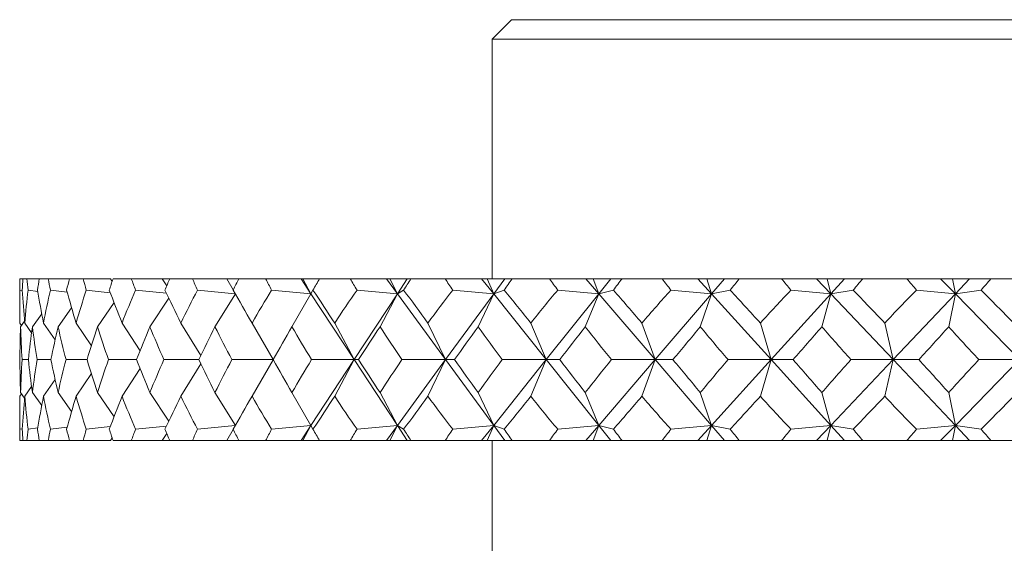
# Model space of a CAD drawing. Header units: inches. Extents: x 1 to 18.8, y 0.6 to 16.4.
# Tile 11 of 21: x 10.032 to 10.793, y 11.44 to 11.844. Entities that reach past the tile are written whole.
import ezdxf

# ---------------------------------------------------------------- set-up
doc = ezdxf.new("R2010")
doc.units = ezdxf.units.IN
doc.header["$MEASUREMENT"] = 0

msp = doc.modelspace()

# ---------------------------------------------------------------- linework, layer by layer
at = {"color": 7, "linetype": 'Continuous', "lineweight": 15}
for p, q in [((10.41187, 11.84417), (10.39687, 11.82917)), ((10.41187, 11.84417), (11.63187, 11.84417)), ((10.39687, 11.82917), (10.39687, 11.64418)), ((11.64687, 11.82917), (10.39687, 11.82917)), ((10.03187, 11.64418), (10.03187, 11.62619)), ((10.03187, 11.64418), (10.03429, 11.64418)), ((10.03746, 11.64418), (10.03429, 11.64418)), ((10.03746, 11.64418), (10.04693, 11.64418)), ((10.05383, 11.64418), (10.04693, 11.64418)), ((10.05383, 11.64418), (10.07025, 11.64418)), ((10.08082, 11.64418), (10.07025, 11.64418)), ((10.08082, 11.64418), (10.10192, 11.64418)), ((10.10192, 11.64418), (10.10329, 11.64205)), ((10.11811, 11.64418), (10.104, 11.64418)), ((10.11811, 11.64418), (10.14205, 11.64418)), ((10.14205, 11.64418), (10.14547, 11.63861)), ((10.14205, 11.64418), (10.1478, 11.64418)), ((10.1653, 11.64418), (10.1478, 11.64418)), ((10.1653, 11.64418), (10.19183, 11.64418)), ((10.19183, 11.64418), (10.19685, 11.6355)), ((10.19183, 11.64418), (10.20118, 11.64418)), ((10.22188, 11.64418), (10.20118, 11.64418)), ((10.22188, 11.64418), (10.2493, 11.64418)), ((10.2493, 11.64418), (10.25696, 11.63251)), ((10.2493, 11.64418), (10.25069, 11.64418)), ((10.25069, 11.64418), (10.25696, 11.63251)), ((10.25069, 11.64418), (10.26356, 11.64418)), ((10.28722, 11.64418), (10.26356, 11.64418)), ((10.28722, 11.64418), (10.31519, 11.64418)), ((10.31519, 11.64418), (10.32373, 11.63251)), ((10.31519, 11.64418), (10.31801, 11.64418)), ((10.31801, 11.64418), (10.32373, 11.63251)), ((10.31801, 11.64418), (10.33139, 11.64418)), ((10.33139, 11.64418), (10.32373, 11.63251)), ((10.33139, 11.64418), (10.33424, 11.64418)), ((10.36061, 11.64418), (10.33424, 11.64418)), ((10.36061, 11.64418), (10.38883, 11.64418)), ((10.38883, 11.64418), (10.39815, 11.63251)), ((10.38883, 11.64418), (10.39304, 11.64418)), ((10.39304, 11.64418), (10.39815, 11.63251)), ((10.39304, 11.64418), (10.40669, 11.64418)), ((10.40669, 11.64418), (10.39815, 11.63251)), ((10.40669, 11.64418), (10.41245, 11.64418)), ((10.44125, 11.64418), (10.41245, 11.64418)), ((10.44125, 11.64418), (10.4694, 11.64418)), ((10.4694, 11.64418), (10.4794, 11.63251)), ((10.4694, 11.64418), (10.47495, 11.64418)), ((10.47495, 11.64418), (10.4794, 11.63251)), ((10.47495, 11.64418), (10.48872, 11.64418)), ((10.48872, 11.64418), (10.4794, 11.63251)), ((10.48872, 11.64418), (10.49734, 11.64418)), ((10.52825, 11.64418), (10.49734, 11.64418)), ((10.52825, 11.64418), (10.55602, 11.64418)), ((10.55602, 11.64418), (10.56659, 11.63251)), ((10.55602, 11.64418), (10.56286, 11.64418)), ((10.56286, 11.64418), (10.56659, 11.63251)), ((10.56286, 11.64418), (10.5766, 11.64418)), ((10.5766, 11.64418), (10.56659, 11.63251)), ((10.5766, 11.64418), (10.58798, 11.64418)), ((10.62065, 11.64418), (10.58798, 11.64418)), ((10.62065, 11.64418), (10.64774, 11.64418)), ((10.64774, 11.64418), (10.65878, 11.63251)), ((10.64774, 11.64418), (10.6558, 11.64418)), ((10.6558, 11.64418), (10.65878, 11.63251)), ((10.6558, 11.64418), (10.66935, 11.64418)), ((10.66935, 11.64418), (10.65878, 11.63251)), ((10.66935, 11.64418), (10.68337, 11.64418)), ((10.71746, 11.64418), (10.68337, 11.64418)), ((10.71746, 11.64418), (10.74357, 11.64418)), ((10.74357, 11.64418), (10.75494, 11.63251)), ((10.74357, 11.64418), (10.75275, 11.64418)), ((10.75275, 11.64418), (10.75494, 11.63251)), ((10.75275, 11.64418), (10.76597, 11.64418)), ((10.76597, 11.64418), (10.75494, 11.63251)), ((10.76597, 11.64418), (10.78247, 11.64418)), ((10.81759, 11.64418), (10.78247, 11.64418)), ((10.03379, 11.63511), (10.03191, 11.63539)), ((10.04576, 11.63441), (10.03833, 11.63539)), ((10.06854, 11.63383), (10.05552, 11.63539)), ((10.10185, 11.63334), (10.0833, 11.63539)), ((10.14531, 11.63291), (10.12136, 11.63539)), ((10.19844, 11.63252), (10.16928, 11.63539)), ((10.25696, 11.63251), (10.22655, 11.63539)), ((10.25696, 11.63251), (10.25851, 11.63539)), ((10.32373, 11.63251), (10.29254, 11.63539)), ((10.32373, 11.63251), (10.32858, 11.63539)), ((10.39815, 11.63251), (10.36651, 11.63539)), ((10.39815, 11.63251), (10.40625, 11.63539)), ((10.4794, 11.63251), (10.44766, 11.63539)), ((10.4794, 11.63251), (10.49067, 11.63539)), ((10.56659, 11.63251), (10.5351, 11.63539)), ((10.56659, 11.63251), (10.5809, 11.63539)), ((10.65878, 11.63251), (10.62788, 11.63539)), ((10.65878, 11.63251), (10.67597, 11.63539)), ((10.75494, 11.63251), (10.72498, 11.63539)), ((10.75494, 11.63251), (10.77482, 11.63539)), ((10.13244, 11.60712), (10.14707, 11.62927)), ((10.18275, 11.60712), (10.19851, 11.6324)), ((10.24226, 11.60712), (10.25696, 11.63251)), ((10.25696, 11.63251), (10.29035, 11.58168)), ((10.32373, 11.63251), (10.29035, 11.58168)), ((10.31031, 11.60712), (10.32373, 11.63251)), ((10.32373, 11.63251), (10.36094, 11.58168)), ((10.39815, 11.63251), (10.36094, 11.58168)), ((10.38616, 11.60712), (10.39815, 11.63251)), ((10.39815, 11.63251), (10.43877, 11.58168)), ((10.4794, 11.63251), (10.43877, 11.58168)), ((10.46897, 11.60712), (10.4794, 11.63251)), ((10.4794, 11.63251), (10.523, 11.58168)), ((10.56659, 11.63251), (10.523, 11.58168)), ((10.55784, 11.60712), (10.56659, 11.63251)), ((10.56659, 11.63251), (10.61269, 11.58168)), ((10.65878, 11.63251), (10.61269, 11.58168)), ((10.6518, 11.60712), (10.65878, 11.63251)), ((10.65878, 11.63251), (10.70686, 11.58168)), ((10.75494, 11.63251), (10.70686, 11.58168)), ((10.74981, 11.60712), (10.75494, 11.63251)), ((10.75494, 11.63251), (10.80448, 11.58168)), ((10.06148, 11.60712), (10.07195, 11.62179)), ((10.09186, 11.60712), (10.10475, 11.62578)), ((10.04162, 11.60712), (10.04887, 11.61708)), ((10.03327, 11.60817), (10.032, 11.60996)), ((10.0325, 11.60712), (10.03559, 11.61133)), ((10.04102, 11.60243), (10.03571, 11.60996)), ((10.05922, 11.59699), (10.05022, 11.60996)), ((10.08722, 11.59244), (10.07538, 11.60996)), ((10.12486, 11.5885), (10.1109, 11.60996)), ((10.17184, 11.58499), (10.15641, 11.60996)), ((10.22771, 11.58179), (10.2114, 11.60996)), ((10.29035, 11.58168), (10.27526, 11.60996)), ((10.36094, 11.58168), (10.34731, 11.60996)), ((10.43877, 11.58168), (10.42675, 11.60996)), ((10.523, 11.58168), (10.51271, 11.60996)), ((10.61269, 11.58168), (10.60425, 11.60996)), ((10.70686, 11.58168), (10.70036, 11.60996)), ((10.03854, 11.58168), (10.03366, 11.58168)), ((10.05592, 11.58168), (10.04529, 11.58168)), ((10.08388, 11.58168), (10.06762, 11.58168)), ((10.12212, 11.58168), (10.1004, 11.58168)), ((10.12486, 11.57485), (10.1109, 11.55339)), ((10.17021, 11.58168), (10.14328, 11.58168)), ((10.17184, 11.57836), (10.15641, 11.55339)), ((10.22764, 11.58168), (10.19579, 11.58168)), ((10.22771, 11.58156), (10.2114, 11.55339)), ((10.25696, 11.53084), (10.29035, 11.58168)), ((10.29035, 11.58168), (10.25734, 11.58168)), ((10.29035, 11.58168), (10.27526, 11.55339)), ((10.32373, 11.53084), (10.29035, 11.58168)), ((10.29035, 11.58168), (10.29377, 11.58168)), ((10.32373, 11.53084), (10.36094, 11.58168)), ((10.36094, 11.58168), (10.32728, 11.58168)), ((10.36094, 11.58168), (10.34731, 11.55339)), ((10.39815, 11.53084), (10.36094, 11.58168)), ((10.36094, 11.58168), (10.36788, 11.58168)), ((10.39815, 11.53084), (10.43877, 11.58168)), ((10.43877, 11.58168), (10.40482, 11.58168)), ((10.43877, 11.58168), (10.42675, 11.55339)), ((10.4794, 11.53084), (10.43877, 11.58168)), ((10.43877, 11.58168), (10.44915, 11.58168)), ((10.4794, 11.53084), (10.523, 11.58168)), ((10.523, 11.58168), (10.48913, 11.58168)), ((10.523, 11.58168), (10.51271, 11.55339)), ((10.56659, 11.53084), (10.523, 11.58168)), ((10.523, 11.58168), (10.5367, 11.58168)), ((10.56659, 11.53084), (10.61269, 11.58168)), ((10.61269, 11.58168), (10.57927, 11.58168)), ((10.61269, 11.58168), (10.60425, 11.55339)), ((10.65878, 11.53084), (10.61269, 11.58168)), ((10.61269, 11.58168), (10.62956, 11.58168)), ((10.65878, 11.53084), (10.70686, 11.58168)), ((10.70686, 11.58168), (10.67426, 11.58168)), ((10.70686, 11.58168), (10.70036, 11.55339)), ((10.75494, 11.53084), (10.70686, 11.58168)), ((10.70686, 11.58168), (10.72672, 11.58168)), ((10.75494, 11.53084), (10.80448, 11.58168)), ((10.80448, 11.58168), (10.77305, 11.58168)), ((10.08722, 11.57091), (10.07538, 11.55339)), ((10.04102, 11.56092), (10.03571, 11.55339)), ((10.05922, 11.56636), (10.05022, 11.55339)), ((10.03327, 11.55518), (10.032, 11.55339)), ((10.03559, 11.55202), (10.0325, 11.55623)), ((10.04887, 11.54627), (10.04162, 11.55623)), ((10.07195, 11.54156), (10.06148, 11.55623)), ((10.10475, 11.53757), (10.09186, 11.55623)), ((10.14707, 11.53408), (10.13244, 11.55623)), ((10.19851, 11.53095), (10.18275, 11.55623)), ((10.25696, 11.53084), (10.24226, 11.55623)), ((10.32373, 11.53084), (10.31031, 11.55623)), ((10.39815, 11.53084), (10.38616, 11.55623)), ((10.4794, 11.53084), (10.46897, 11.55623)), ((10.56659, 11.53084), (10.55784, 11.55623)), ((10.65878, 11.53084), (10.6518, 11.55623)), ((10.75494, 11.53084), (10.74981, 11.55623)), ((10.03187, 11.53716), (10.03187, 11.51918)), ((10.03833, 11.52796), (10.04576, 11.52894)), ((10.05552, 11.52796), (10.06854, 11.52952)), ((10.0833, 11.52796), (10.10185, 11.53001)), ((10.12136, 11.52796), (10.14531, 11.53044)), ((10.16928, 11.52796), (10.19844, 11.53083)), ((10.22655, 11.52796), (10.25696, 11.53084)), ((10.2493, 11.51918), (10.25696, 11.53084)), ((10.25696, 11.53084), (10.25069, 11.51918)), ((10.25851, 11.52796), (10.25696, 11.53084)), ((10.29254, 11.52796), (10.32373, 11.53084)), ((10.31519, 11.51918), (10.32373, 11.53084)), ((10.32373, 11.53084), (10.31801, 11.51918)), ((10.32858, 11.52796), (10.32373, 11.53084)), ((10.33139, 11.51918), (10.32373, 11.53084)), ((10.36651, 11.52796), (10.39815, 11.53084)), ((10.38883, 11.51918), (10.39815, 11.53084)), ((10.39815, 11.53084), (10.39304, 11.51918)), ((10.40625, 11.52796), (10.39815, 11.53084)), ((10.40669, 11.51918), (10.39815, 11.53084)), ((10.44766, 11.52796), (10.4794, 11.53084)), ((10.4694, 11.51918), (10.4794, 11.53084)), ((10.4794, 11.53084), (10.47495, 11.51918)), ((10.49067, 11.52796), (10.4794, 11.53084)), ((10.48872, 11.51918), (10.4794, 11.53084)), ((10.5351, 11.52796), (10.56659, 11.53084)), ((10.55602, 11.51918), (10.56659, 11.53084)), ((10.56659, 11.53084), (10.56286, 11.51918)), ((10.5809, 11.52796), (10.56659, 11.53084)), ((10.5766, 11.51918), (10.56659, 11.53084)), ((10.62788, 11.52796), (10.65878, 11.53084)), ((10.64774, 11.51918), (10.65878, 11.53084)), ((10.65878, 11.53084), (10.6558, 11.51918)), ((10.67597, 11.52796), (10.65878, 11.53084)), ((10.66935, 11.51918), (10.65878, 11.53084)), ((10.72498, 11.52796), (10.75494, 11.53084)), ((10.74357, 11.51918), (10.75494, 11.53084)), ((10.75494, 11.53084), (10.75275, 11.51918)), ((10.77482, 11.52796), (10.75494, 11.53084)), ((10.76597, 11.51918), (10.75494, 11.53084)), ((10.03191, 11.52796), (10.03379, 11.52824)), ((10.10329, 11.5213), (10.10192, 11.51918)), ((10.14547, 11.52474), (10.14205, 11.51918)), ((10.19685, 11.52785), (10.19183, 11.51918)), ((10.03187, 11.51918), (10.03429, 11.51918)), ((10.03746, 11.51918), (10.03429, 11.51918)), ((10.03746, 11.51918), (10.04693, 11.51918)), ((10.05383, 11.51918), (10.04693, 11.51918)), ((10.05383, 11.51918), (10.07025, 11.51918)), ((10.08082, 11.51918), (10.07025, 11.51918)), ((10.08082, 11.51918), (10.10192, 11.51918)), ((10.11811, 11.51918), (10.104, 11.51918)), ((10.11811, 11.51918), (10.14205, 11.51918)), ((10.14205, 11.51918), (10.1478, 11.51918)), ((10.1653, 11.51918), (10.1478, 11.51918)), ((10.1653, 11.51918), (10.19183, 11.51918)), ((10.19183, 11.51918), (10.20118, 11.51918)), ((10.22188, 11.51918), (10.20118, 11.51918)), ((10.22188, 11.51918), (10.2493, 11.51918)), ((10.2493, 11.51918), (10.25069, 11.51918)), ((10.25069, 11.51918), (10.26356, 11.51918)), ((10.28722, 11.51918), (10.26356, 11.51918)), ((10.28722, 11.51918), (10.31519, 11.51918)), ((10.31519, 11.51918), (10.31801, 11.51918)), ((10.31801, 11.51918), (10.33139, 11.51918)), ((10.33139, 11.51918), (10.33424, 11.51918)), ((10.36061, 11.51918), (10.33424, 11.51918)), ((10.36061, 11.51918), (10.38883, 11.51918)), ((10.38883, 11.51918), (10.39304, 11.51918)), ((10.39304, 11.51918), (10.40669, 11.51918)), ((10.39687, 11.51918), (10.39687, 11.42417)), ((10.40669, 11.51918), (10.41245, 11.51918)), ((10.44125, 11.51918), (10.41245, 11.51918)), ((10.44125, 11.51918), (10.4694, 11.51918)), ((10.4694, 11.51918), (10.47495, 11.51918)), ((10.47495, 11.51918), (10.48872, 11.51918)), ((10.48872, 11.51918), (10.49734, 11.51918)), ((10.52825, 11.51918), (10.49734, 11.51918)), ((10.52825, 11.51918), (10.55602, 11.51918)), ((10.55602, 11.51918), (10.56286, 11.51918)), ((10.56286, 11.51918), (10.5766, 11.51918)), ((10.5766, 11.51918), (10.58798, 11.51918)), ((10.62065, 11.51918), (10.58798, 11.51918)), ((10.62065, 11.51918), (10.64774, 11.51918)), ((10.64774, 11.51918), (10.6558, 11.51918)), ((10.6558, 11.51918), (10.66935, 11.51918)), ((10.66935, 11.51918), (10.68337, 11.51918)), ((10.71746, 11.51918), (10.68337, 11.51918)), ((10.71746, 11.51918), (10.74357, 11.51918)), ((10.74357, 11.51918), (10.75275, 11.51918)), ((10.75275, 11.51918), (10.76597, 11.51918)), ((10.76597, 11.51918), (10.78247, 11.51918)), ((10.81759, 11.51918), (10.78247, 11.51918))]:
    msp.add_line(p, q, dxfattribs=at)
for centre, major_axis, ratio, start_param, end_param in [((11.02187, 12.95346), (0.84275, 1.69517), 0.306457, 2.590785, 2.598758), ((11.02187, 12.95346), (0.8728, 1.69782), 0.275208, 2.580137, 2.58811), ((11.02187, 12.95346), (0.79094, 1.69199), 0.351901, 2.602633, 2.610606), ((11.02187, 12.95346), (0.90977, 1.70198), 0.229378, 2.561596, 2.569569), ((11.02187, 12.95346), (0.72858, 1.69021), 0.396562, 2.608899, 2.616872), ((11.02187, 12.95346), (0.93915, 1.70604), 0.183592, 2.540316, 2.548289), ((11.02187, 12.95346), (0.65391, 1.69045), 0.439706, 2.608072, 2.616045), ((11.02187, 12.95346), (0.96151, 1.70959), 0.137928, 2.517012, 2.524985), ((11.02187, 12.95346), (0.56483, 1.69314), 0.480208, 2.598441, 2.606414), ((11.02187, 12.95346), (0.97727, 1.71235), 0.0924, 2.492279, 2.500252), ((11.02187, 12.95346), (0.45922, 1.69825), 0.516444, 2.578346, 2.586319), ((11.02187, 12.95346), (0.98672, 1.7141), 0.046982, 2.466632, 2.474605), ((11.02187, 12.95346), (0.33579, 1.70489), 0.546259, 2.546771, 2.554744), ((11.02187, 12.95346), (0.99, 1.71473), 0.001626, 2.440532, 2.448505), ((11.02187, 12.95346), (0.19561, 1.71114), 0.567156, 2.504338, 2.512311), ((11.02187, 12.95346), (0.98716, 1.71419), 0.043729, 3.860796, 3.868769), ((11.02187, 12.95346), (0.04367, 1.71455), 0.576851, 2.454284, 2.462257), ((11.02187, 12.95346), (0.97816, 1.71251), 0.08914, 3.88649, 3.894463), ((11.02187, 12.95346), (-0.11115, 1.71354), 0.574098, 2.402372, 2.410345), ((11.02187, 12.95346), (0.96285, 1.70982), 0.13466, 3.911305, 3.919278), ((11.02187, 12.95346), (-0.25884, 1.70861), 0.559264, 2.355071, 2.363044), ((11.02187, 12.95346), (0.94098, 1.70632), 0.180314, 3.93473, 3.942703), ((11.02187, 12.95346), (-0.39204, 1.7019), 0.53415, 2.317165, 2.325138), ((11.02187, 12.95346), (0.91213, 1.70228), 0.226092, 3.956177, 3.96415), ((11.02187, 12.95346), (-0.50762, 1.69575), 0.501228, 2.290664, 2.298637), ((11.02187, 12.95346), (0.87572, 1.69812), 0.271924, 3.974941, 3.982914), ((11.02187, 10.20989), (-0.88538, 1.69913), 0.260688, 0.454293, 0.480466), ((11.02187, 10.20989), (-0.90977, 1.70198), 0.229378, 0.467304, 0.493478), ((11.02187, 10.20989), (-0.84275, 1.69517), 0.306457, 0.438115, 0.464288), ((11.02187, 10.20989), (-0.93915, 1.70604), 0.183592, 0.488584, 0.514757), ((11.02187, 10.20989), (-0.79094, 1.69199), 0.351901, 0.426267, 0.45244), ((11.02187, 10.20989), (-0.96151, 1.70959), 0.137928, 0.511888, 0.538061), ((11.02187, 10.20989), (-0.72858, 1.69021), 0.396562, 0.420001, 0.446174), ((11.02187, 10.20989), (-0.97727, 1.71235), 0.0924, 0.536621, 0.562794), ((11.02187, 10.20989), (-0.65391, 1.69045), 0.439706, 0.420828, 0.447002), ((11.02187, 10.20989), (-0.98672, 1.7141), 0.046982, 0.562268, 0.588441), ((11.02187, 10.20989), (-0.56483, 1.69314), 0.480208, 0.430459, 0.456633), ((11.02187, 10.20989), (-0.99, 1.71473), 0.001626, 0.588368, 0.614541), ((11.02187, 10.20989), (-0.45922, 1.69825), 0.516444, 0.450554, 0.476727), ((11.02187, 10.20989), (-0.98716, 1.71419), 0.043729, 5.642529, 5.668702), ((11.02187, 10.20989), (-0.33579, 1.70489), 0.546259, 0.482128, 0.508302), ((11.02187, 10.20989), (-0.97816, 1.71251), 0.08914, 5.616834, 5.643007), ((11.02187, 10.20989), (-0.19561, 1.71114), 0.567156, 0.524562, 0.550735), ((11.02187, 10.20989), (-0.96285, 1.70982), 0.13466, 5.592019, 5.618193), ((11.02187, 10.20989), (-0.04367, 1.71455), 0.576851, 0.574616, 0.600789), ((11.02187, 10.20989), (-0.94098, 1.70632), 0.180314, 5.568594, 5.594768), ((11.02187, 10.20989), (0.11115, 1.71354), 0.574098, 0.626528, 0.652702), ((11.02187, 10.20989), (-0.91213, 1.70228), 0.226092, 5.547147, 5.573321), ((11.02187, 10.20989), (0.25884, 1.70861), 0.559264, 0.673829, 0.700002), ((11.02187, 10.20989), (-0.87572, 1.69812), 0.271924, 5.528383, 5.554557), ((11.02187, 10.20989), (0.39204, 1.7019), 0.53415, 0.711735, 0.737908), ((11.02187, 10.20989), (-0.83094, 1.69429), 0.317644, 5.513164, 5.539338), ((11.02187, 12.95346), (0.8728, 1.69782), 0.275208, 2.614296, 2.638637), ((11.02187, 12.95346), (0.84275, 1.69517), 0.306457, 2.624945, 2.649286), ((11.02187, 12.95346), (0.90977, 1.70198), 0.229378, 2.595755, 2.620097), ((11.02187, 12.95346), (0.79094, 1.69199), 0.351901, 2.636793, 2.661134), ((11.02187, 12.95346), (0.93915, 1.70604), 0.183592, 2.574476, 2.598817), ((11.02187, 12.95346), (0.72858, 1.69021), 0.396562, 2.643058, 2.6674), ((11.02187, 12.95346), (0.96151, 1.70959), 0.137928, 2.551172, 2.575513), ((11.02187, 12.95346), (0.65391, 1.69045), 0.439706, 2.642231, 2.666572), ((11.02187, 12.95346), (0.97727, 1.71235), 0.0924, 2.526439, 2.55078), ((11.02187, 12.95346), (0.56483, 1.69314), 0.480208, 2.6326, 2.656941), ((11.02187, 12.95346), (0.98672, 1.7141), 0.046982, 2.500792, 2.525133), ((11.02187, 12.95346), (0.45922, 1.69825), 0.516444, 2.612506, 2.636847), ((11.02187, 12.95346), (0.99, 1.71473), 0.001626, 2.474692, 2.499033), ((11.02187, 12.95346), (0.33579, 1.70489), 0.546259, 2.580931, 2.605272), ((11.02187, 12.95346), (0.98716, 1.71419), 0.043729, 3.810268, 3.834609), ((11.02187, 12.95346), (0.19561, 1.71114), 0.567156, 2.538498, 2.562839), ((11.02187, 12.95346), (0.97816, 1.71251), 0.08914, 3.835963, 3.860304), ((11.02187, 12.95346), (0.04367, 1.71455), 0.576851, 2.488444, 2.512785), ((11.02187, 12.95346), (0.96285, 1.70982), 0.13466, 3.860777, 3.885118), ((11.02187, 12.95346), (-0.11115, 1.71354), 0.574098, 2.436531, 2.460872), ((11.02187, 12.95346), (0.94098, 1.70632), 0.180314, 3.884202, 3.908544), ((11.02187, 12.95346), (-0.25884, 1.70861), 0.559264, 2.389231, 2.413572), ((11.02187, 12.95346), (0.91213, 1.70228), 0.226092, 3.905649, 3.929991), ((11.02187, 12.95346), (-0.39204, 1.7019), 0.53415, 2.351324, 2.375666), ((11.02187, 12.95346), (0.87572, 1.69812), 0.271924, 3.924413, 3.948755), ((11.02187, 12.95346), (-0.50762, 1.69575), 0.501228, 2.324823, 2.349165), ((11.02187, 10.20989), (-0.8728, 1.69782), 0.275208, 0.502955, 0.527297), ((11.02187, 10.20989), (-0.84275, 1.69517), 0.306457, 0.492307, 0.516648), ((11.02187, 10.20989), (-0.90977, 1.70198), 0.229378, 0.521496, 0.545837), ((11.02187, 10.20989), (-0.79094, 1.69199), 0.351901, 0.480459, 0.5048), ((11.02187, 10.20989), (-0.93915, 1.70604), 0.183592, 0.542776, 0.567117), ((11.02187, 10.20989), (-0.72858, 1.69021), 0.396562, 0.474193, 0.498534), ((11.02187, 10.20989), (-0.96151, 1.70959), 0.137928, 0.56608, 0.590421), ((11.02187, 10.20989), (-0.65391, 1.69045), 0.439706, 0.47502, 0.499362), ((11.02187, 10.20989), (-0.97727, 1.71235), 0.0924, 0.590812, 0.615154), ((11.02187, 10.20989), (-0.56483, 1.69314), 0.480208, 0.484651, 0.508993), ((11.02187, 10.20989), (-0.98672, 1.7141), 0.046982, 0.61646, 0.640801), ((11.02187, 10.20989), (-0.45922, 1.69825), 0.516444, 0.504746, 0.529087), ((11.02187, 10.20989), (-0.99, 1.71473), 0.001626, 0.64256, 0.666901), ((11.02187, 10.20989), (-0.33579, 1.70489), 0.546259, 0.53632, 0.560662), ((11.02187, 10.20989), (-0.98716, 1.71419), 0.043729, 5.590169, 5.61451), ((11.02187, 10.20989), (-0.19561, 1.71114), 0.567156, 0.578753, 0.603095), ((11.02187, 10.20989), (-0.97816, 1.71251), 0.08914, 5.564474, 5.588815), ((11.02187, 10.20989), (-0.04367, 1.71455), 0.576851, 0.628808, 0.653149), ((11.02187, 10.20989), (-0.96285, 1.70982), 0.13466, 5.53966, 5.564001), ((11.02187, 10.20989), (0.11115, 1.71354), 0.574098, 0.68072, 0.705062), ((11.02187, 10.20989), (-0.94098, 1.70632), 0.180314, 5.516234, 5.540576), ((11.02187, 10.20989), (0.25884, 1.70861), 0.559264, 0.728021, 0.752362), ((11.02187, 10.20989), (-0.91213, 1.70228), 0.226092, 5.494787, 5.519129), ((11.02187, 10.20989), (0.39204, 1.7019), 0.53415, 0.765927, 0.790268), ((11.02187, 10.20989), (-0.87572, 1.69812), 0.271924, 5.476023, 5.500365), ((11.02187, 10.20989), (0.50762, 1.69575), 0.501228, 0.792428, 0.816769), ((11.02187, 12.95346), (0.88538, 1.69913), 0.260688, 2.661126, 2.6873), ((11.02187, 12.95346), (0.90977, 1.70198), 0.229378, 2.648115, 2.674288), ((11.02187, 12.95346), (0.84275, 1.69517), 0.306457, 2.677304, 2.703478), ((11.02187, 12.95346), (0.93915, 1.70604), 0.183592, 2.626835, 2.653009), ((11.02187, 12.95346), (0.79094, 1.69199), 0.351901, 2.689153, 2.715326), ((11.02187, 12.95346), (0.96151, 1.70959), 0.137928, 2.603531, 2.629705), ((11.02187, 12.95346), (0.72858, 1.69021), 0.396562, 2.695418, 2.721592), ((11.02187, 12.95346), (0.97727, 1.71235), 0.0924, 2.578799, 2.604972), ((11.02187, 12.95346), (0.65391, 1.69045), 0.439706, 2.694591, 2.720764), ((11.02187, 12.95346), (0.98672, 1.7141), 0.046982, 2.553151, 2.579325), ((11.02187, 12.95346), (0.56483, 1.69314), 0.480208, 2.68496, 2.711133), ((11.02187, 12.95346), (0.99, 1.71473), 0.001626, 2.527051, 2.553225), ((11.02187, 12.95346), (0.45922, 1.69825), 0.516444, 2.664865, 2.691039), ((11.02187, 12.95346), (0.98716, 1.71419), 0.043729, 3.756076, 3.782249), ((11.02187, 12.95346), (0.33579, 1.70489), 0.546259, 2.633291, 2.659464), ((11.02187, 12.95346), (0.97816, 1.71251), 0.08914, 3.781771, 3.807944), ((11.02187, 12.95346), (0.19561, 1.71114), 0.567156, 2.590858, 2.617031), ((11.02187, 12.95346), (0.96285, 1.70982), 0.13466, 3.806585, 3.832759), ((11.02187, 12.95346), (0.04367, 1.71455), 0.576851, 2.540803, 2.566977), ((11.02187, 12.95346), (0.94098, 1.70632), 0.180314, 3.83001, 3.856184), ((11.02187, 12.95346), (-0.11115, 1.71354), 0.574098, 2.488891, 2.515064), ((11.02187, 12.95346), (0.91213, 1.70228), 0.226092, 3.851457, 3.877631), ((11.02187, 12.95346), (-0.25884, 1.70861), 0.559264, 2.441591, 2.467764), ((11.02187, 12.95346), (0.87572, 1.69812), 0.271924, 3.870221, 3.896395), ((11.02187, 12.95346), (-0.39204, 1.7019), 0.53415, 2.403684, 2.429858), ((11.02187, 12.95346), (0.83094, 1.69429), 0.317644, 3.88544, 3.911614), ((11.02187, 10.20989), (-0.84275, 1.69517), 0.306457, 0.542835, 0.550808), ((11.02187, 10.20989), (-0.8728, 1.69782), 0.275208, 0.553483, 0.561456), ((11.02187, 10.20989), (-0.79094, 1.69199), 0.351901, 0.530987, 0.538959), ((11.02187, 10.20989), (-0.90977, 1.70198), 0.229378, 0.572024, 0.579997), ((11.02187, 10.20989), (-0.72858, 1.69021), 0.396562, 0.524721, 0.532694), ((11.02187, 10.20989), (-0.93915, 1.70604), 0.183592, 0.593304, 0.601277), ((11.02187, 10.20989), (-0.65391, 1.69045), 0.439706, 0.525548, 0.533521), ((11.02187, 10.20989), (-0.96151, 1.70959), 0.137928, 0.616608, 0.624581), ((11.02187, 10.20989), (-0.56483, 1.69314), 0.480208, 0.535179, 0.543152), ((11.02187, 10.20989), (-0.97727, 1.71235), 0.0924, 0.64134, 0.649313), ((11.02187, 10.20989), (-0.45922, 1.69825), 0.516444, 0.555274, 0.563247), ((11.02187, 10.20989), (-0.98672, 1.7141), 0.046982, 0.666988, 0.674961), ((11.02187, 10.20989), (-0.33579, 1.70489), 0.546259, 0.586848, 0.594821), ((11.02187, 10.20989), (-0.99, 1.71473), 0.001626, 0.693088, 0.701061), ((11.02187, 10.20989), (-0.19561, 1.71114), 0.567156, 0.629281, 0.637254), ((11.02187, 10.20989), (-0.98716, 1.71419), 0.043729, 5.556009, 5.563982), ((11.02187, 10.20989), (-0.04367, 1.71455), 0.576851, 0.679336, 0.687309), ((11.02187, 10.20989), (-0.97816, 1.71251), 0.08914, 5.530315, 5.538288), ((11.02187, 10.20989), (0.11115, 1.71354), 0.574098, 0.731248, 0.739221), ((11.02187, 10.20989), (-0.96285, 1.70982), 0.13466, 5.5055, 5.513473), ((11.02187, 10.20989), (0.25884, 1.70861), 0.559264, 0.778548, 0.786521), ((11.02187, 10.20989), (-0.94098, 1.70632), 0.180314, 5.482075, 5.490048), ((11.02187, 10.20989), (0.39204, 1.7019), 0.53415, 0.816455, 0.824428), ((11.02187, 10.20989), (-0.91213, 1.70228), 0.226092, 5.460628, 5.468601), ((11.02187, 10.20989), (0.50762, 1.69575), 0.501228, 0.842956, 0.850929), ((11.02187, 10.20989), (-0.87572, 1.69812), 0.271924, 5.441864, 5.449837)]:
    msp.add_ellipse(centre, major_axis=major_axis, ratio=ratio, start_param=start_param, end_param=end_param, dxfattribs=at)

doc.saveas('drawing.dxf')
